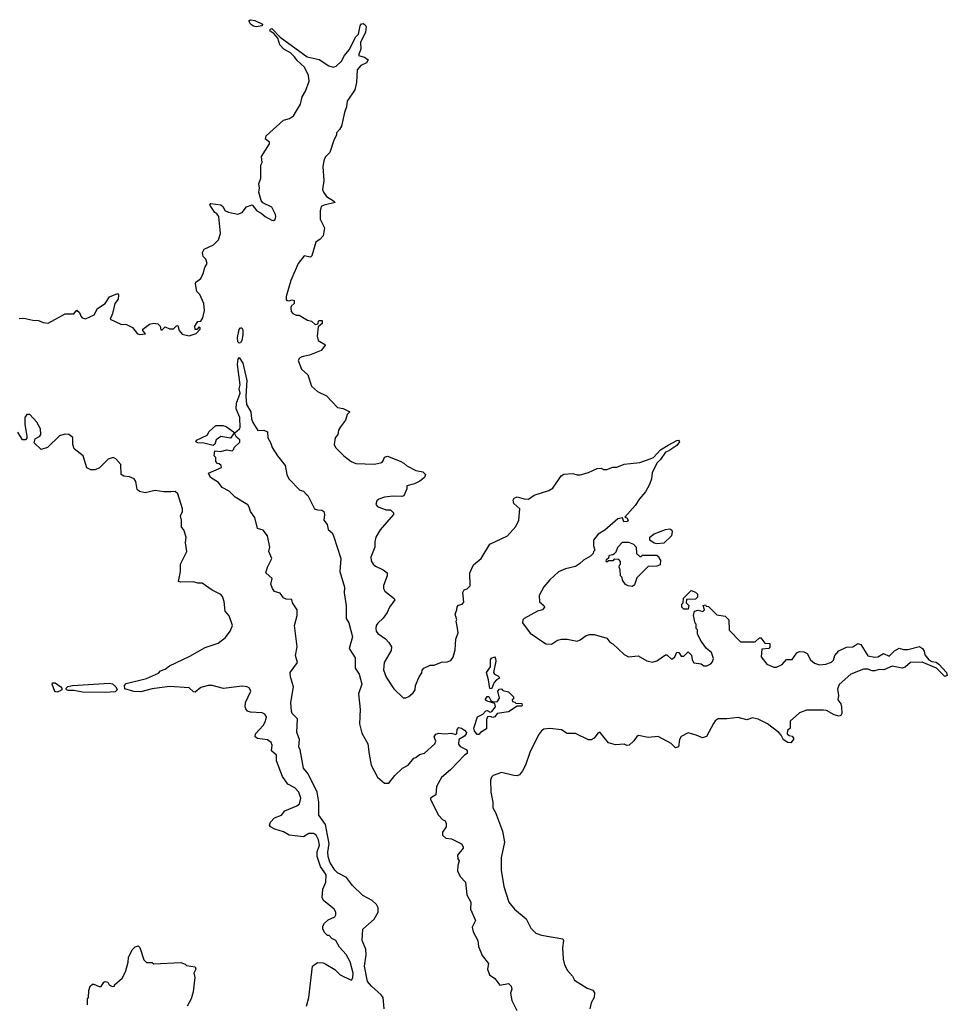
# Model space of a CAD drawing. Extents: x 2386423 to 2568864, y 578392 to 761999.
# Tile 155 of 256: x 2427265 to 2433772, y 681598 to 688506. Entities that reach past the tile are written whole.
import ezdxf

# ---------------------------------------------------------------- set-up
doc = ezdxf.new("R2010")
doc.units = 0

msp = doc.modelspace()

# ---------------------------------------------------------------- linework, layer by layer
at = {"layer": '0CON05XD'}
for points in [[(2428925, 688456.7), (2428905, 688460.8), (2428884, 688475), (2428873, 688497), (2428884, 688506), (2428915, 688501.4), (2428967.5, 688475), (2428965, 688464), (2428925, 688456.7)], [(2427260.7, 686409.3), (2427295, 686412.5), (2427357, 686397), (2427396.4, 686396.4), (2427430.7, 686380.7), (2427465, 686377.5), (2427585, 686442.5), (2427645, 686442.5), (2427665, 686467.5), (2427685, 686452.5), (2427693.3, 686425), (2427703.6, 686413.6), (2427726.4, 686406.4), (2427788, 686435), (2427810, 686480), (2427865, 686513.8), (2427895, 686561.2), (2427950, 686585), (2427957.5, 686575), (2427956.7, 686545), (2427933.3, 686515), (2427916.4, 686443.6), (2427900, 686405), (2427975, 686370), (2428015, 686366.7), (2428056.1, 686346.1), (2428090, 686305), (2428105, 686297.5), (2428148.3, 686301.7), (2428130, 686325), (2428130, 686335), (2428175, 686370), (2428205, 686377.5), (2428233, 686373), (2428250, 686355), (2428255, 686330), (2428265, 686330), (2428285, 686350), (2428315, 686337.5), (2428345, 686337.5), (2428365, 686357.5), (2428375, 686360), (2428383.3, 686325), (2428405, 686298.8), (2428455, 686288.8), (2428502.5, 686305), (2428530, 686335), (2428530, 686345), (2428525, 686350), (2428508.3, 686331.7), (2428495, 686332.5), (2428493.3, 686355), (2428515, 686387.5), (2428535, 686390), (2428550, 686415), (2428562.5, 686465), (2428556.2, 686515), (2428528.3, 686578.3), (2428508.8, 686598.8), (2428497.5, 686652.5), (2428500, 686665), (2428535, 686690), (2428552.5, 686725), (2428563, 686767), (2428580, 686795), (2428570, 686825), (2428552.5, 686845), (2428548.3, 686871.7), (2428560, 686895), (2428625, 686927.5), (2428659.3, 686960.7), (2428673, 687007), (2428662.5, 687125), (2428647.5, 687145), (2428632.9, 687152.9), (2428606.2, 687196.2), (2428600, 687205), (2428605, 687217.5), (2428675, 687206.7), (2428692.5, 687192.5), (2428705, 687167.5), (2428730, 687155), (2428795, 687142.5), (2428825, 687152.5), (2428855, 687192.5), (2428895, 687207.5), (2428927.5, 687165), (2428958.8, 687148.8), (2428986.7, 687125), (2429035, 687098.8), (2429045, 687096.7), (2429056.2, 687105), (2429062.5, 687125), (2429059.3, 687139.3), (2429035, 687190), (2428970.7, 687220.7), (2428958.3, 687238.3), (2428943.3, 687295), (2428947.5, 687325), (2428943.3, 687355), (2428956.7, 687395), (2428957.5, 687485), (2428966.7, 687505), (2428961.2, 687545), (2429018, 687635), (2429017.5, 687647.5), (2428988.3, 687668.3), (2428995, 687690), (2429115, 687800), (2429157, 687813), (2429185, 687832.5), (2429235, 687912.5), (2429246.7, 687965), (2429270, 688005), (2429296.7, 688075), (2429291.2, 688115), (2429263.3, 688173.3), (2429210.7, 688220.7), (2429192.5, 688245), (2429165, 688272.5), (2429118.3, 688298.3), (2429090.5, 688330.5), (2429076.4, 688376.4), (2429048.3, 688408.3), (2429023.3, 688425), (2429020, 688435), (2429025, 688440), (2429035, 688443.3), (2429092.3, 688382.3), (2429282.5, 688245), (2429365, 688227.5), (2429433, 688183), (2429465, 688172.5), (2429485, 688180), (2429522.5, 688215), (2429542.5, 688255), (2429577.5, 688295), (2429622.5, 688385), (2429642.5, 688405), (2429653.6, 688463.6), (2429662.9, 688477.1), (2429675, 688480), (2429689.7, 688469.7), (2429696, 688455), (2429691.2, 688418.8), (2429656.7, 688345), (2429658.3, 688301.7), (2429642.5, 688255), (2429683.9, 688243.9), (2429710, 688225), (2429697.7, 688202.3), (2429657.5, 688185), (2429632.5, 688155), (2429627.5, 688065), (2429617, 688013), (2429562.5, 687935), (2429557.5, 687895), (2429542.5, 687855), (2429521.7, 687758.3), (2429507.5, 687735), (2429488.3, 687711.7), (2429487.5, 687695), (2429468.3, 687661.7), (2429440, 687575), (2429408.3, 687541.7), (2429397.5, 687515), (2429392.5, 687475), (2429397.5, 687375), (2429390, 687315), (2429396.7, 687295), (2429417.5, 687265), (2429467.5, 687235), (2429477, 687223), (2429400, 687205), (2429380, 687195), (2429372.5, 687165), (2429373.6, 687106.4), (2429403.3, 687045), (2429395, 686990), (2429372.5, 686965), (2429343.3, 686945), (2429315, 686850), (2429305, 686840), (2429261.7, 686848.3), (2429218.8, 686795), (2429166.2, 686675), (2429134, 686565), (2429133.9, 686543.9), (2429140, 686535), (2429155, 686532.5), (2429175, 686540), (2429190, 686535), (2429190, 686515), (2429170, 686495), (2429167.5, 686485), (2429168.3, 686458.3), (2429180, 686445), (2429203.6, 686433.6), (2429225, 686432.5), (2429285, 686397.5), (2429311.7, 686391.7), (2429338.3, 686368.3), (2429357.5, 686372.5), (2429363.9, 686396.1), (2429386.7, 686395), (2429386.1, 686373.9), (2429358.3, 686351.7), (2429352.5, 686285), (2429360, 686255), (2429410, 686225), (2429380, 686185), (2429298, 686152), (2429245, 686141.2), (2429228.3, 686131.7), (2429217.5, 686115), (2429242.5, 686055), (2429287.5, 686015), (2429312.5, 685935), (2429355, 685897.5), (2429416.4, 685866.4), (2429493.9, 685783.9), (2429535, 685778.8), (2429580, 685755), (2429563, 685737), (2429550, 685695), (2429515, 685650), (2429502.5, 685625), (2429497.5, 685595), (2429478.3, 685571.7), (2429470, 685525), (2429480, 685505), (2429540, 685445), (2429590, 685405), (2429623, 685393), (2429755, 685387.5), (2429805, 685400), (2429815, 685410), (2429825, 685437.5), (2429845, 685442.5), (2429935, 685407.5), (2429960, 685395), (2429980, 685375), (2430045, 685342.5), (2430092.5, 685332.5), (2430111.2, 685315), (2430104, 685295), (2430071.4, 685268.6), (2430035, 685248.8), (2429980, 685235), (2429980, 685215), (2429960, 685165), (2429945, 685160), (2429885, 685162.5), (2429823.6, 685156.4), (2429785, 685142.5), (2429770.7, 685129.3), (2429763.3, 685105), (2429777, 685087), (2429835, 685067.5), (2429867, 685067), (2429887, 685047), (2429887.5, 685035), (2429795, 684927.5), (2429764.1, 684875.9), (2429756.4, 684843.6)], [(2428805, 686237.5), (2428796, 686245), (2428792.5, 686275), (2428805, 686333.3), (2428815, 686343.8), (2428823.6, 686343.6), (2428830.8, 686330.8), (2428829.4, 686295), (2428824.3, 686255), (2428815, 686239.2), (2428805, 686237.5)], [(2429822.5, 681565), (2429814.2, 681645), (2429800.8, 681665), (2429731.9, 681725), (2429705, 681756.7), (2429684.7, 681864.7), (2429695.6, 681945), (2429692.5, 681985), (2429666.4, 682046.4), (2429671.2, 682125), (2429752.9, 682195), (2429780, 682245), (2429780.9, 682275), (2429768.1, 682298.1), (2429736.6, 682326.6), (2429671.9, 682361.9), (2429600.9, 682430.9), (2429557.1, 682487.1), (2429495, 682519.6), (2429475, 682539.5), (2429441.3, 682595), (2429430, 682635), (2429426.7, 682665), (2429435.4, 682725), (2429425.4, 682784.6), (2429410.2, 682860.2), (2429362.5, 682925), (2429362.9, 683015), (2429351.1, 683085), (2429288.8, 683215), (2429256, 683255), (2429233, 683383), (2429223.3, 683405), (2429228, 683455), (2429210, 683505), (2429215, 683600), (2429177, 683637), (2429171.1, 683655), (2429168, 683715), (2429186, 683825), (2429163.8, 683895), (2429163.3, 683925), (2429213.9, 683996.1), (2429198.8, 684045), (2429211.2, 684105), (2429192.5, 684255), (2429210.6, 684325), (2429210.8, 684365), (2429178.8, 684415), (2429175, 684437.5), (2429135, 684440.8), (2429115, 684448.8), (2429091.7, 684481.7), (2429053, 684493), (2429037.5, 684515), (2429026.7, 684545), (2429036.7, 684585), (2428992.5, 684625), (2429003.8, 684665), (2429033.3, 684725), (2429012.5, 684775), (2429020, 684805), (2429002.5, 684885), (2428973.6, 684923.6), (2428933.8, 684935), (2428913.9, 685013.9), (2428883.3, 685055), (2428875.9, 685085.9), (2428865, 685102.5), (2428776.4, 685156.4), (2428735, 685197.5), (2428685, 685223.3), (2428659.3, 685259.3), (2428602.5, 685295), (2428590, 685325), (2428680, 685365), (2428678.3, 685378.3), (2428665, 685390), (2428651.7, 685391.7), (2428640, 685405), (2428640, 685435), (2428630, 685445), (2428635, 685480), (2428675, 685476.7), (2428715, 685487.5), (2428755, 685480), (2428768.3, 685491.7), (2428770, 685505), (2428808.3, 685541.7), (2428808.3, 685558.3), (2428787, 685577), (2428775, 685600), (2428765, 685600), (2428745, 685570), (2428675, 685582), (2428642.7, 685557.3), (2428633.3, 685526.7), (2428621.7, 685518.3), (2428555.8, 685535.8), (2428515, 685536), (2428500, 685545), (2428506.2, 685555), (2428579.1, 685590.9), (2428595, 685616.2), (2428641.7, 685658.3), (2428689.3, 685659.3), (2428712.7, 685652.7), (2428775, 685607.5), (2428808, 685635), (2428811.2, 685645), (2428809.2, 685715), (2428783.3, 685775), (2428787.1, 685815), (2428811.4, 685885), (2428805.7, 685915), (2428811.9, 685945), (2428793.2, 686086.8), (2428796.7, 686125), (2428805, 686136.7), (2428831.4, 686095), (2428858.1, 685975), (2428850.9, 685865), (2428856.8, 685806.8), (2428885.8, 685755), (2428891.4, 685705), (2428900.9, 685680.9), (2428935, 685624.3), (2428977, 685627), (2429003.8, 685615), (2429005, 685572.5), (2429025, 685540), (2429036.7, 685505), (2429073.8, 685445), (2429127.7, 685377.7), (2429140, 685315), (2429152.5, 685285), (2429230, 685205), (2429255, 685197.5), (2429275, 685177.5), (2429287, 685167), (2429332.5, 685075), (2429355, 685066.2), (2429385, 685065.8), (2429398.8, 685055), (2429403.8, 685035), (2429397.5, 684995), (2429422.5, 684965), (2429429.3, 684929.3), (2429456.2, 684905), (2429466.2, 684885), (2429517.5, 684725), (2429511.4, 684635), (2429544.3, 684525), (2429541.9, 684485), (2429554.2, 684394.2), (2429556.2, 684305), (2429574.1, 684274.1), (2429598.6, 684175), (2429576.7, 684095), (2429618.8, 684028.8), (2429618.8, 683955), (2429645.8, 683915), (2429665.8, 683845), (2429642.5, 683775), (2429653.3, 683665), (2429650, 683565), (2429665, 683500), (2429706.7, 683425), (2429717, 683353), (2429731.2, 683275), (2429775, 683192.5), (2429825, 683150), (2429855, 683150), (2429897, 683203), (2429950, 683255), (2429990, 683275), (2430030, 683325), (2430045, 683330), (2430068.8, 683351.2), (2430105, 683360), (2430176.7, 683425), (2430183.3, 683445), (2430173.8, 683475), (2430185, 683493.3), (2430205, 683501.2), (2430245, 683496.2), (2430295, 683500), (2430325, 683490), (2430331.7, 683498.3), (2430333.3, 683525), (2430345, 683538.8), (2430365, 683536.2), (2430385, 683521.2), (2430398.8, 683505), (2430397.5, 683495), (2430385, 683478), (2430346.7, 683455), (2430343.3, 683423.3), (2430355, 683407.5), (2430396.2, 683385), (2430403.8, 683375), (2430403.6, 683356.4), (2430384.3, 683345.7), (2430286.3, 683243.7), (2430225, 683190), (2430189.2, 683125), (2430183.6, 683066.4), (2430147.5, 683045), (2430147.5, 683035), (2430202.5, 682925), (2430230, 682895), (2430250, 682885), (2430257, 682867), (2430257, 682843), (2430230, 682805), (2430230, 682785), (2430255, 682762.5), (2430295, 682757.5), (2430365, 682722.5), (2430377, 682703), (2430375, 682692.5), (2430337.5, 682645), (2430338.3, 682618.3), (2430347.5, 682605), (2430338.3, 682571.7), (2430337.5, 682535), (2430356.2, 682495), (2430392, 682455), (2430401.9, 682365), (2430430, 682315), (2430426.7, 682265), (2430462, 682185), (2430440.3, 682139.7), (2430445.6, 682105.6), (2430480, 682045), (2430483.1, 682003.1), (2430510.5, 681940.5), (2430553.3, 681885), (2430547.5, 681845), (2430560, 681805), (2430599.3, 681779.3), (2430633, 681733), (2430693.6, 681743.6), (2430712.5, 681725), (2430717.5, 681705), (2430707.5, 681675), (2430717.5, 681625), (2430752.5, 681555)], [(2428325, 685193.3), (2428276.4, 685193.6), (2428215, 685203.8), (2428145, 685186.7), (2428105, 685196.7), (2428090, 685210), (2428080, 685265), (2428067.5, 685285), (2428035, 685298.8), (2427995, 685302.5), (2427977.5, 685315), (2427974.2, 685385), (2427940, 685425), (2427920, 685435), (2427885, 685423.3), (2427825, 685362.5), (2427795, 685347.5), (2427765, 685347.5), (2427735, 685362.5), (2427710, 685445), (2427647.5, 685495), (2427637.5, 685525), (2427636.7, 685575), (2427610, 685595), (2427582.3, 685597.7), (2427544.3, 685585.7), (2427460, 685505), (2427415, 685490), (2427366.4, 685536.4), (2427374.2, 685565.8), (2427406.4, 685583.6), (2427412.5, 685595), (2427410, 685635), (2427385, 685682.5), (2427335, 685736.7), (2427315, 685736.7), (2427301.2, 685715), (2427300.8, 685665), (2427316.2, 685585), (2427315, 685570), (2427305, 685557.5), (2427285, 685557.5), (2427251.1, 685611.1)], [(2429756.4, 684843.6), (2429756.2, 684805), (2429729.4, 684735), (2429730, 684710), (2429743.8, 684685), (2429761.2, 684671.2), (2429815.9, 684645.9), (2429843.3, 684625), (2429843.3, 684605), (2429816.7, 684535), (2429817.5, 684515), (2429827, 684497), (2429892.5, 684445), (2429896.7, 684435), (2429860, 684385), (2429843.6, 684346.4), (2429815, 684307.5), (2429778, 684272), (2429766.7, 684255), (2429763.3, 684235), (2429766.1, 684216.1), (2429778.3, 684198.3), (2429831.7, 684161.7), (2429855.8, 684135.8), (2429873.3, 684105), (2429870.7, 684079.3), (2429821.2, 683995), (2429816.2, 683945), (2429835, 683892.5), (2429890.5, 683810.5), (2429955, 683747.5), (2429975, 683747.5), (2429995, 683757.5), (2430026.4, 683783.6), (2430040, 683805), (2430042.5, 683835), (2430067.5, 683895), (2430087, 683923), (2430088.3, 683941.7), (2430100, 683955), (2430143.6, 683976.4), (2430171.7, 683978.3), (2430225, 683997.5), (2430265, 684000), (2430289.3, 684010.7), (2430305, 684032.5), (2430319.2, 684085), (2430325, 684160), (2430340, 684205), (2430335, 684250), (2430327.5, 684285), (2430332.5, 684295), (2430320, 684335), (2430332.5, 684365), (2430333, 684387), (2430343, 684397), (2430370, 684405), (2430381.7, 684418.3), (2430373.6, 684486.4), (2430383.6, 684506.4), (2430405, 684513.3), (2430425.9, 684534.1), (2430423.3, 684625), (2430449.3, 684680.7), (2430502.5, 684725), (2430563.6, 684826.4), (2430686.4, 684883.6), (2430745, 684950), (2430767.5, 684995), (2430772.5, 685075), (2430732.3, 685112.3), (2430728, 685135), (2430735, 685150), (2430755, 685158), (2430805, 685143.8), (2430835, 685142.5), (2430875, 685170), (2430977, 685203), (2431005, 685220), (2431063.6, 685306.4), (2431083, 685317), (2431145, 685322.5), (2431175, 685312.5), (2431196.4, 685313.6), (2431255, 685330), (2431315, 685357.5), (2431345, 685360), (2431360.7, 685350.7), (2431385, 685350), (2431425, 685367.5), (2431455, 685367.5), (2431505, 685386.7), (2431615, 685400), (2431687.5, 685425), (2431712, 685435), (2431761.2, 685488.8), (2431815, 685521.4), (2431875, 685554.2), (2431887.5, 685555), (2431893.8, 685545), (2431875, 685519.2), (2431818.7, 685481.3), (2431795, 685472), (2431759.8, 685420.2), (2431734.5, 685395.5), (2431702.5, 685327.5), (2431697.5, 685285), (2431682.5, 685245), (2431656.1, 685193.9), (2431612.5, 685145), (2431583, 685097), (2431510, 685015), (2431525, 685010), (2431532.5, 684995), (2431526.7, 684985), (2431503.9, 684983.9), (2431495, 685010), (2431460, 685005), (2431370, 684925), (2431323.6, 684896.4), (2431290, 684855), (2431290, 684815), (2431300, 684785), (2431290, 684775), (2431288.3, 684761.7), (2431268.3, 684741.7), (2431220, 684715), (2431193, 684687), (2431165, 684670), (2431095, 684653.3), (2431045, 684631.2), (2430983, 684577), (2430942.7, 684527.3), (2430910, 684465), (2430912.3, 684422.3), (2430942.5, 684395), (2430946.4, 684383.6), (2430933.6, 684366.4), (2430897.5, 684355), (2430803.3, 684305), (2430794, 684295), (2430793.3, 684275), (2430845, 684202.5), (2430955, 684127.5), (2430996.4, 684123.6), (2431037.5, 684152.5), (2431065, 684160), (2431105, 684160), (2431175, 684146.7), (2431196.1, 684153.9), (2431240, 684185), (2431265, 684192.5), (2431295, 684192.5), (2431385, 684167.5), (2431405, 684137.5), (2431425, 684127.5), (2431505, 684052.5), (2431535, 684036.7), (2431603, 684043), (2431665, 684006.7), (2431705, 683998.8), (2431735, 684006.7), (2431795, 684050), (2431805, 684050), (2431835, 684022.5), (2431845, 684022.5), (2431860, 684035), (2431875, 684067.5), (2431890, 684065), (2431905, 684040), (2431925, 684040), (2431955, 684070), (2431977, 684047), (2431982.5, 684015), (2431995, 683992.5), (2432046.4, 683986.4), (2432065, 683972.5), (2432085, 683972.5), (2432113, 683987), (2432125, 684000), (2432132.5, 684025), (2432117.5, 684065), (2432083.9, 684093.9), (2432046.7, 684145), (2432020, 684195), (2432020, 684225), (2432010, 684235), (2432010, 684265), (2432003, 684273), (2431992.5, 684325), (2432000, 684355), (2432025, 684362.5), (2432057, 684353), (2432070, 684365), (2432060, 684395), (2432075, 684400), (2432081.7, 684391.7), (2432098.3, 684388.3), (2432155, 684330), (2432215, 684320), (2432235, 684300), (2432240, 684295), (2432241.7, 684221.7), (2432321.7, 684141.7), (2432425, 684140), (2432455, 684170), (2432465, 684170), (2432491.7, 684131.7), (2432528.3, 684128.3), (2432527, 684103), (2432520, 684095), (2432471.7, 684088.3), (2432467.5, 684035), (2432507.5, 683985), (2432555, 683962.5), (2432575, 683962.5), (2432615, 683982.5), (2432645, 684017.5), (2432685, 684017.5), (2432717, 684063), (2432735, 684073.3), (2432765, 684070), (2432788.3, 684058.3), (2432812.5, 684015), (2432840.5, 683990.5), (2432875, 683980), (2432920, 683985), (2432960.7, 683999.3), (2432975, 684012.5), (2432982.5, 684045), (2433011.7, 684078.3), (2433065, 684102.5), (2433110, 684105), (2433145, 684130), (2433165, 684122.5), (2433215, 684043.3), (2433265, 684033.8), (2433285, 684036.7), (2433325, 684060), (2433365, 684040), (2433402.7, 684077.3), (2433435, 684096.7), (2433465, 684087.5), (2433495, 684087.5), (2433577, 684107), (2433597.5, 684095), (2433610, 684075), (2433615, 684050), (2433643.6, 684013.6), (2433665, 684002.5), (2433695, 683997.5), (2433712.5, 683985), (2433766.7, 683925), (2433772.5, 683905), (2433755, 683896.7), (2433696.1, 683956.1), (2433595, 683997.5), (2433515, 683996.7), (2433476.1, 683963.9), (2433455, 683956.7), (2433385, 683971.2), (2433326.4, 683943.6), (2433295, 683946.7), (2433263.6, 683936.4), (2433245, 683936.7), (2433215, 683948.8), (2433185, 683949.2), (2433096.4, 683913.6), (2433015, 683842.5), (2433001.7, 683808.3), (2433009.2, 683765), (2433003.8, 683735), (2433026, 683705), (2433030, 683685), (2433033, 683637), (2433026.4, 683623.6), (2433015, 683620), (2432978.3, 683628.3), (2432925, 683660), (2432905, 683662.5), (2432785, 683662.5), (2432735, 683642.5), (2432670, 683585), (2432670, 683535), (2432651.7, 683518.3), (2432650, 683495), (2432663, 683483), (2432685, 683480), (2432692.5, 683465), (2432692.5, 683455), (2432675, 683433.3), (2432653.6, 683433.6), (2432623.6, 683453.6), (2432607, 683487), (2432590, 683505), (2432510, 683565), (2432445, 683597.5), (2432405, 683607.5), (2432365, 683593.3), (2432305, 683610), (2432225, 683600), (2432165, 683600), (2432145, 683587.5), (2432131.7, 683568.3), (2432083.6, 683476.4), (2432055, 683467.5), (2432010, 683485), (2431955, 683502.5), (2431905, 683477.5), (2431893.9, 683456.1), (2431886, 683405), (2431865, 683396.2), (2431835, 683427.5), (2431745, 683476.7), (2431675, 683470), (2431607, 683483), (2431595, 683477.5), (2431573.9, 683446.1), (2431540, 683415), (2431525, 683413.3), (2431505, 683422.5), (2431445, 683417.5), (2431395, 683432.5), (2431335, 683507.5), (2431320.7, 683499.3), (2431296.1, 683463.9), (2431275, 683452.5), (2431255, 683452.5), (2431165, 683496.7), (2431105, 683497.5), (2431065, 683523.3), (2430983.6, 683533.6), (2430942.3, 683527.7), (2430925, 683516.7), (2430905, 683487.5), (2430843.3, 683365), (2430813.6, 683276.4), (2430793.3, 683235), (2430771.7, 683208.3), (2430755, 683201.2), (2430732.3, 683202.3), (2430645, 683223.3), (2430586.4, 683203.6), (2430575, 683192.5), (2430568.8, 683171.2), (2430570, 683085), (2430583.3, 683015), (2430583.9, 682976.1), (2430602.7, 682942.7), (2430651.8, 682811.8), (2430666.2, 682735), (2430642, 682625), (2430642.3, 682537.7), (2430662, 682425), (2430696.7, 682315), (2430736.1, 682266.1), (2430817.7, 682197.7), (2430851.7, 682131.7), (2430885, 682097.5), (2430925, 682082.5), (2431075, 682057.5), (2431080, 682045), (2431073.3, 681995), (2431076.7, 681915), (2431086.7, 681875), (2431107.5, 681835), (2431142.5, 681795), (2431157, 681767), (2431245, 681710), (2431285, 681697.5), (2431297.7, 681677.7), (2431296, 681645), (2431275, 681607.5), (2431263.9, 681566.1)], [(2429276.7, 681585), (2429293.3, 681645), (2429320, 681865), (2429355, 681890), (2429395, 681887.5), (2429411.7, 681878.3), (2429475, 681842.5), (2429513.9, 681803.9), (2429585, 681770), (2429595, 681770), (2429602.5, 681785), (2429603.3, 681815), (2429583.3, 681895), (2429555, 681946.2), (2429507.7, 681997.7), (2429482.5, 682045), (2429455, 682060), (2429435, 682080), (2429425, 682080), (2429405, 682100), (2429392.5, 682125), (2429392.5, 682145), (2429403.6, 682166.4), (2429429.3, 682190.7), (2429475, 682212.5), (2429482.5, 682225), (2429482.5, 682245), (2429470, 682265), (2429397, 682327), (2429387, 682347), (2429391.2, 682405), (2429412.9, 682455), (2429415.6, 682505), (2429374.6, 682564.6), (2429352.5, 682635), (2429352.9, 682667.1), (2429369.1, 682715), (2429362, 682752), (2429345, 682783.8), (2429325, 682795.8), (2429293, 682797), (2429255, 682772.5), (2429155, 682783.8), (2429115, 682806.7), (2429055, 682826.7), (2429025, 682842.5), (2429017.5, 682855), (2429024.2, 682875.8), (2429052.5, 682905), (2429102.5, 682925), (2429125, 682956.2), (2429210.3, 682989.7), (2429228.6, 683005), (2429236.8, 683043.2), (2429224.4, 683085), (2429195, 683116.9), (2429145, 683142), (2429107.5, 683195), (2429066.2, 683305), (2429065.7, 683345), (2429031.4, 683375), (2429035.7, 683415), (2429030, 683435), (2429004.1, 683454.1), (2428932.5, 683462.5), (2428916.7, 683475), (2428918.8, 683495), (2428972, 683555), (2428990, 683585), (2428996.2, 683615), (2428985, 683633.3), (2428965, 683643.8), (2428885, 683646.7), (2428862.5, 683655), (2428851.7, 683671.7), (2428846.7, 683685), (2428850, 683715), (2428886.7, 683795), (2428876.1, 683816.1), (2428860, 683825), (2428825, 683829.2), (2428695, 683814), (2428616.4, 683833.6), (2428586.4, 683833.6), (2428535, 683820), (2428495, 683787.5), (2428485, 683790), (2428455, 683817.5), (2428316.4, 683826.4), (2428195, 683810), (2428115, 683790), (2428065, 683792.5), (2428002.1, 683812.1), (2427999.4, 683835), (2428012.5, 683847.5), (2428155, 683884), (2428238.3, 683921.7), (2428253, 683937), (2428285, 683950), (2428315, 683972.5), (2428459.5, 684040.5), (2428565, 684101.2), (2428658.3, 684131.7), (2428709.3, 684170.7), (2428742.5, 684215), (2428757.5, 684255), (2428733.6, 684323.6), (2428706.1, 684356.1), (2428700, 684425), (2428688.3, 684458.3), (2428675, 684472.5), (2428615, 684502.5), (2428545, 684552.5), (2428515, 684552.5), (2428485, 684562.5), (2428395, 684560), (2428380, 684565), (2428392.5, 684635), (2428392.5, 684685), (2428437.5, 684775), (2428427.5, 684835), (2428432.5, 684875), (2428417, 684927), (2428400, 684945), (2428400, 684995), (2428392.5, 685025), (2428407.5, 685055), (2428407, 685073), (2428375, 685180), (2428355, 685196.2), (2428325, 685193.3)], [(2431735, 684827.5), (2431715, 684833.3), (2431686.7, 684855), (2431686, 684875), (2431715, 684898), (2431795, 684929.2), (2431825, 684933.8), (2431840, 684925), (2431843.3, 684915), (2431837.5, 684885), (2431785, 684832.5), (2431735, 684827.5)], [(2431565, 684530), (2431533, 684533), (2431515, 684542.5), (2431493, 684573), (2431491.7, 684591.7), (2431480, 684605), (2431477.5, 684645), (2431470, 684665), (2431471.7, 684678.3), (2431480, 684685), (2431480, 684705), (2431468.3, 684718.3), (2431435, 684720), (2431425, 684710), (2431395, 684710), (2431385, 684700), (2431380, 684705), (2431381.7, 684718.3), (2431398.3, 684731.7), (2431401.7, 684748.3), (2431427, 684753), (2431438.3, 684761.7), (2431448.3, 684771.7), (2431460, 684805), (2431495, 684840), (2431535, 684840), (2431570, 684825), (2431590, 684805), (2431591.7, 684761.7), (2431615, 684740), (2431625, 684740), (2431635, 684750), (2431735, 684750), (2431748.3, 684738.3), (2431750, 684725), (2431760, 684715), (2431758.3, 684681.7), (2431735, 684672.5), (2431675, 684670), (2431595, 684590), (2431578.3, 684541.7), (2431565, 684530)], [(2431955, 684370), (2431925, 684370), (2431910, 684385), (2431910, 684405), (2431920, 684415), (2431921.7, 684448.3), (2431975, 684500), (2432005, 684490), (2432020, 684475), (2432020, 684455), (2432005, 684440), (2431941.7, 684438.3), (2431940, 684415), (2431960, 684395), (2431955, 684370)], [(2430575, 683810), (2430563.6, 683813.6), (2430554.3, 683875), (2430538.8, 683925), (2430566.7, 683965), (2430568, 684015), (2430575, 684026), (2430595, 684036.7), (2430603.9, 684023.9), (2430606.2, 684005), (2430588.8, 683925), (2430595, 683913.3), (2430625, 683900), (2430630, 683885), (2430610, 683875), (2430593.9, 683856.1), (2430575, 683810)], [(2427525, 683787.5), (2427512.5, 683792.5), (2427492, 683845), (2427496.2, 683853.8), (2427515, 683854.2), (2427554, 683825), (2427561.2, 683815), (2427560, 683805), (2427545, 683794), (2427525, 683787.5)], [(2427865, 683785.5), (2427705, 683787.3), (2427645, 683800), (2427605, 683799.4), (2427593.3, 683805), (2427591.2, 683815), (2427602.5, 683827.5), (2427634.4, 683835.6), (2427895, 683851.4), (2427917.1, 683847.1), (2427940.5, 683825), (2427948.1, 683805), (2427935, 683791.1), (2427865, 683785.5)], [(2430485, 683490), (2430475, 683490), (2430455, 683517.5), (2430451.4, 683535), (2430477.5, 683615), (2430515, 683632.5), (2430535, 683657.5), (2430545, 683660), (2430565, 683647.5), (2430578.3, 683651.7), (2430602.5, 683685), (2430598.3, 683708.3), (2430543.6, 683723.6), (2430530, 683735), (2430545, 683757.5), (2430555, 683757.5), (2430570, 683730), (2430581.7, 683721.7), (2430615, 683720), (2430630, 683745), (2430620, 683795), (2430631.7, 683808.3), (2430645, 683810), (2430655, 683800), (2430695, 683790), (2430730, 683755), (2430728.3, 683741.7), (2430720, 683735), (2430721.7, 683721.7), (2430738.3, 683718.3), (2430745, 683710), (2430788.3, 683708.3), (2430790, 683695), (2430785, 683690), (2430755, 683690), (2430695, 683650), (2430615, 683637.5), (2430597.5, 683615), (2430585, 683610), (2430565, 683617.5), (2430546.4, 683613.6), (2430538.8, 683595), (2430540, 683530), (2430497.5, 683505), (2430485, 683490)], [(2427740, 681595), (2427740, 681635), (2427747.5, 681645), (2427750, 681695), (2427760, 681725), (2427775, 681740), (2427785, 681740), (2427823, 681723), (2427837, 681723), (2427855, 681752.5), (2427865, 681756.7), (2427883, 681753), (2427892.5, 681735), (2427913, 681723), (2427930, 681725), (2427930, 681735), (2427985, 681780), (2428007.5, 681825), (2428026.4, 681893.6), (2428027.5, 681925), (2428055, 681980), (2428075, 682000), (2428095, 682007.5), (2428107, 681997), (2428135, 681910), (2428155, 681890), (2428195, 681890), (2428205, 681882.5), (2428395, 681890), (2428425, 681880), (2428435, 681870), (2428495, 681860), (2428500, 681845), (2428487.5, 681815), (2428493.3, 681785), (2428482.5, 681685), (2428467.5, 681635), (2428440, 681585)]]:
    msp.add_lwpolyline(points, dxfattribs=at)

doc.saveas('drawing.dxf')
